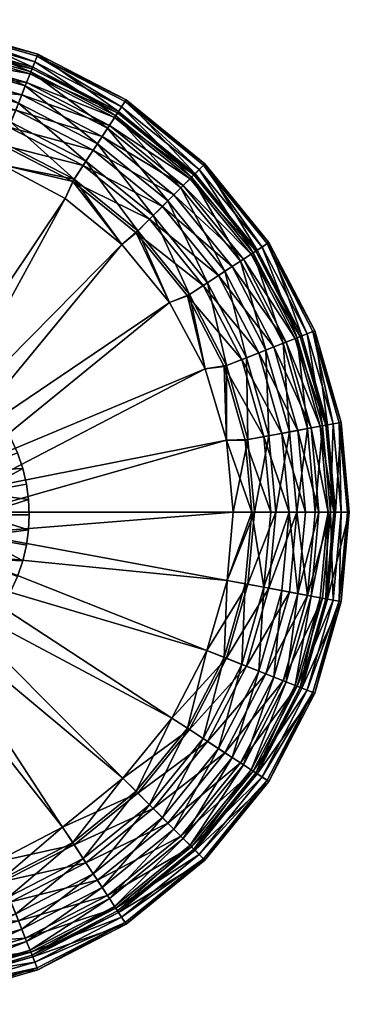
# Model space of a CAD drawing. Header units: centimetres. Extents: x -36.9 to 4.5, y -2.2 to 2.
# Tile 248 of 256: x -15.1 to -13.7, y -2.2 to 2. Entities that reach past the tile are written whole.
import ezdxf

# ---------------------------------------------------------------- set-up
doc = ezdxf.new("R2010")
doc.units = ezdxf.units.CM
doc.layers.add('87', color=7, linetype='Continuous', true_color=0xe158c7)
doc.layers.add('93', color=7, linetype='Continuous', true_color=0xe158c7)

msp = doc.modelspace()

# ---------------------------------------------------------------- meshes
at = {"layer": '87', "color": 254, "true_color": 0xcad1ee}
mesh = msp.add_polyface(dxfattribs=at)
corners = [(-15.0594, -0.0678, 2.6409), (-15.0564, -0.1329, 2.6909), (-15.0564, -0.1329, 2.6409), (-15.0594, -0.0678, 2.6909), (-15.0685, -0.001, 2.6409), (-15.0685, -0.001, 2.6909), (-15.0844, 0.0666, 2.6409), (-15.0844, 0.0666, 2.6909), (-15.1073, 0.1339, 2.6409), (-15.1073, 0.1339, 2.6909), (-15.1374, 0.2001, 2.6409), (-15.1374, 0.2001, 2.6909), (-15.1746, 0.2638, 2.6409), (-15.1746, 0.2638, 2.6909), (-15.2186, 0.324, 2.6409), (-15.2186, 0.324, 2.6909), (-15.2688, 0.3797, 2.6409), (-15.2688, 0.3797, 2.6909), (-15.3245, 0.4299, 2.6909), (-15.3245, 0.4299, 2.6409), (-15.2664, -0.1329, 2.6409), (-15.0594, -0.0678, 2.6409), (-15.0564, -0.1329, 2.6409), (-15.275, -0.0392, 2.6409), (-15.0685, -0.001, 2.6409), (-15.0844, 0.0666, 2.6409), (-15.3026, 0.0566, 2.6409), (-15.1073, 0.1339, 2.6409), (-15.1374, 0.2001, 2.6409), (-15.3504, 0.1489, 2.6409), (-15.1746, 0.2638, 2.6409), (-15.2186, 0.324, 2.6409), (-15.4173, 0.2312, 2.6409), (-15.2688, 0.3797, 2.6409), (-15.4173, 0.2312, 2.6909), (-15.2186, 0.324, 2.6909), (-15.2688, 0.3797, 2.6909), (-15.3504, 0.1489, 2.6909), (-15.1746, 0.2638, 2.6909), (-15.1374, 0.2001, 2.6909), (-15.3026, 0.0566, 2.6909), (-15.1073, 0.1339, 2.6909), (-15.0844, 0.0666, 2.6909), (-15.275, -0.0392, 2.6909), (-15.0685, -0.001, 2.6909), (-15.0594, -0.0678, 2.6909), (-15.2664, -0.1329, 2.6909), (-15.0564, -0.1329, 2.6909), (-15.275, -0.0392, 2.6909), (-15.2664, -0.1329, 2.6409), (-15.2664, -0.1329, 2.6909), (-15.275, -0.0392, 2.6409), (-15.3026, 0.0566, 2.6909), (-15.3026, 0.0566, 2.6409), (-15.3504, 0.1489, 2.6909), (-15.3504, 0.1489, 2.6409)]
mesh.append_faces([[corners[k] for k in face] for face in [(0, 1, 2), (0, 3, 1), (4, 3, 0), (4, 5, 3), (6, 5, 4), (6, 7, 5), (8, 7, 6), (8, 9, 7), (10, 9, 8), (10, 11, 9), (12, 11, 10), (12, 13, 11), (14, 13, 12), (14, 15, 13), (16, 15, 14), (16, 17, 15), (16, 18, 17), (19, 18, 16), (20, 21, 22), (23, 21, 20), (23, 24, 21), (23, 25, 24), (26, 25, 23), (26, 27, 25), (26, 28, 27), (29, 28, 26), (29, 30, 28), (29, 31, 30), (32, 31, 29), (32, 33, 31), (34, 35, 36), (37, 35, 34), (37, 38, 35), (37, 39, 38), (40, 39, 37), (40, 41, 39), (40, 42, 41), (43, 42, 40), (43, 44, 42), (43, 45, 44), (46, 45, 43), (46, 47, 45), (48, 49, 50), (48, 51, 49), (52, 51, 48), (52, 53, 51), (54, 53, 52), (54, 55, 53)]], dxfattribs={"color": 254})
mesh = msp.add_polyface(dxfattribs=at)
corners = [(-15.2688, -0.6456, 2.6409), (-15.3245, -0.6958, 2.6909), (-15.3245, -0.6958, 2.6409), (-15.2688, -0.6456, 2.6909), (-15.2186, -0.5899, 2.6909), (-15.2186, -0.5899, 2.6409), (-15.1746, -0.5296, 2.6409), (-15.1746, -0.5296, 2.6909), (-15.1374, -0.4659, 2.6409), (-15.1374, -0.4659, 2.6909), (-15.1073, -0.3998, 2.6409), (-15.1073, -0.3998, 2.6909), (-15.0844, -0.3324, 2.6409), (-15.0844, -0.3324, 2.6909), (-15.0685, -0.2648, 2.6409), (-15.0685, -0.2648, 2.6909), (-15.0594, -0.1981, 2.6409), (-15.0594, -0.1981, 2.6909), (-15.0564, -0.1329, 2.6409), (-15.0564, -0.1329, 2.6909), (-15.4173, -0.4971, 2.6409), (-15.2186, -0.5899, 2.6409), (-15.2688, -0.6456, 2.6409), (-15.3504, -0.4147, 2.6409), (-15.1746, -0.5296, 2.6409), (-15.1374, -0.4659, 2.6409), (-15.3026, -0.3225, 2.6409), (-15.1073, -0.3998, 2.6409), (-15.0844, -0.3324, 2.6409), (-15.275, -0.2266, 2.6409), (-15.0685, -0.2648, 2.6409), (-15.0594, -0.1981, 2.6409), (-15.2664, -0.1329, 2.6409), (-15.0564, -0.1329, 2.6409), (-15.2186, -0.5899, 2.6909), (-15.4173, -0.4971, 2.6909), (-15.2688, -0.6456, 2.6909), (-15.2664, -0.1329, 2.6909), (-15.0594, -0.1981, 2.6909), (-15.0564, -0.1329, 2.6909), (-15.275, -0.2266, 2.6909), (-15.0685, -0.2648, 2.6909), (-15.0844, -0.3324, 2.6909), (-15.3026, -0.3225, 2.6909), (-15.1073, -0.3998, 2.6909), (-15.1374, -0.4659, 2.6909), (-15.3504, -0.4147, 2.6909), (-15.1746, -0.5296, 2.6909), (-15.3026, -0.3225, 2.6909), (-15.3504, -0.4147, 2.6409), (-15.3504, -0.4147, 2.6909), (-15.3026, -0.3225, 2.6409), (-15.275, -0.2266, 2.6909), (-15.275, -0.2266, 2.6409), (-15.2664, -0.1329, 2.6409), (-15.2664, -0.1329, 2.6909)]
mesh.append_faces([[corners[k] for k in face] for face in [(0, 1, 2), (0, 3, 1), (0, 4, 3), (5, 4, 0), (6, 4, 5), (6, 7, 4), (8, 7, 6), (8, 9, 7), (10, 9, 8), (10, 11, 9), (12, 11, 10), (12, 13, 11), (14, 13, 12), (14, 15, 13), (16, 15, 14), (16, 17, 15), (18, 17, 16), (18, 19, 17), (20, 21, 22), (23, 21, 20), (23, 24, 21), (23, 25, 24), (26, 25, 23), (26, 27, 25), (26, 28, 27), (29, 28, 26), (29, 30, 28), (29, 31, 30), (32, 31, 29), (32, 33, 31), (34, 35, 36), (37, 38, 39), (40, 38, 37), (40, 41, 38), (40, 42, 41), (43, 42, 40), (43, 44, 42), (43, 45, 44), (46, 45, 43), (46, 47, 45), (46, 34, 47), (35, 34, 46), (48, 49, 50), (48, 51, 49), (52, 51, 48), (52, 53, 51), (52, 54, 53), (55, 54, 52)]], dxfattribs={"color": 254})
at = {"layer": '93', "color": 254, "true_color": 0xe5e5e5}
mesh = msp.add_polyface(dxfattribs=at)
corners = [(-15.0412, 1.7987, -3.8591), (-15.4146, 1.9682, -3.8591), (-15.0191, 1.8545, -3.8591), (-15.4256, 1.9092, -3.8591), (-15.8013, 2.0037, -3.8591), (-15.8013, 1.9437, -3.8591), (-15.8013, 2.0037, 2.1409), (-15.4146, 1.9682, -3.8591), (-15.8013, 2.0037, -3.8591), (-15.4146, 1.9682, 2.1409), (-15.0191, 1.8545, 2.1409), (-15.0191, 1.8545, -3.8591), (-15.4256, 1.9092, -3.8591), (-15.8013, 1.9437, 2.1409), (-15.8013, 1.9437, -3.8591), (-15.4256, 1.9092, 2.1409), (-15.0412, 1.7987, -3.8591), (-15.0412, 1.7987, 2.1409), (-15.8013, 1.9437, 2.1409), (-15.4269, 1.902, 2.2209), (-15.8013, 1.9364, 2.2209), (-15.4256, 1.9092, 2.1409), (-15.0412, 1.7987, 2.1409), (-15.0439, 1.7919, 2.2209), (-15.8013, 1.8148, 2.452), (-15.4386, 1.8387, 2.3816), (-15.449, 1.7825, 2.452), (-15.8013, 1.872, 2.3816), (-15.4312, 1.8789, 2.3028), (-15.8013, 1.9128, 2.3028), (-15.0676, 1.732, 2.3816), (-15.0526, 1.77, 2.3028), (-15.0191, 1.8545, 2.1409), (-15.4162, 1.96, 2.2319), (-15.0222, 1.8468, 2.2319), (-15.4146, 1.9682, 2.1409), (-15.8013, 1.9954, 2.2319), (-15.8013, 2.0037, 2.1409), (-15.421, 1.9337, 2.3249), (-15.8013, 1.9686, 2.3249), (-15.032, 1.8219, 2.3249), (-15.4295, 1.8881, 2.4145), (-15.8013, 1.9222, 2.4145), (-15.4413, 1.8242, 2.4944), (-15.8013, 1.8573, 2.4944), (-15.0491, 1.7787, 2.4145), (-15.073, 1.7184, 2.4944), (-15.4558, 1.7456, 2.5594), (-15.8013, 1.7773, 2.5594)]
mesh.append_faces([[corners[k] for k in face] for face in [(0, 1, 2), (3, 1, 0), (3, 4, 1), (5, 4, 3), (6, 7, 8), (9, 7, 6), (10, 7, 9), (10, 11, 7), (12, 13, 14), (12, 15, 13), (16, 15, 12), (16, 17, 15), (18, 19, 20), (21, 19, 18), (22, 19, 21), (22, 23, 19), (24, 25, 26), (25, 24, 27), (27, 28, 25), (28, 27, 29), (29, 19, 28), (19, 29, 20), (30, 26, 25), (31, 25, 28), (28, 23, 31), (23, 28, 19), (32, 33, 34), (35, 33, 32), (35, 36, 33), (37, 36, 35), (36, 38, 33), (38, 36, 39), (33, 40, 34), (40, 33, 38), (39, 41, 38), (41, 39, 42), (42, 43, 41), (43, 42, 44), (38, 45, 40), (45, 38, 41), (41, 46, 45), (46, 41, 43), (44, 47, 43), (47, 44, 48)]], dxfattribs={"color": 254})
mesh = msp.add_polyface(dxfattribs=at)
corners = [(-15.1735, 1.3776, 2.5809), (-14.8683, 1.3058, 2.5735), (-14.9018, 1.2321, 2.5809), (-15.1737, 1.4641, 2.5735), (-15.478, 1.4712, 2.5809), (-15.491, 1.5553, 2.5735), (-15.8013, 1.5037, 2.5809), (-15.8013, 1.5838, 2.5735), (-15.4761, 1.6358, 2.55), (-15.8013, 1.6657, 2.55), (-15.4618, 1.7133, 2.5092), (-15.8013, 1.7445, 2.5092), (-15.449, 1.7825, 2.452), (-15.8013, 1.8148, 2.452), (-15.1435, 1.5402, 2.55), (-15.1145, 1.6135, 2.5092), (-15.0886, 1.6789, 2.452), (-15.0676, 1.732, 2.3816), (-15.4386, 1.8387, 2.3816), (-15.0526, 1.77, 2.3028), (-14.8235, 1.3744, 2.55), (-14.7803, 1.4404, 2.5092), (-14.7418, 1.4992, 2.452), (-14.8623, 1.315, 2.6325), (-15.1735, 1.3776, 2.6409), (-14.9018, 1.2321, 2.6409), (-15.1697, 1.4742, 2.6325), (-15.478, 1.4712, 2.6409), (-15.4891, 1.5661, 2.6325), (-15.8013, 1.5037, 2.6409), (-15.8013, 1.5947, 2.6325), (-15.8013, 1.7773, 2.5594), (-15.4721, 1.6576, 2.6058), (-15.4558, 1.7456, 2.5594), (-15.8013, 1.6878, 2.6058), (-15.4413, 1.8242, 2.4944), (-15.1024, 1.644, 2.5594), (-15.073, 1.7184, 2.4944), (-15.1354, 1.5607, 2.6058), (-14.7624, 1.4678, 2.5594), (-14.8114, 1.3929, 2.6058), (-15.8013, 0.3787, 2.6409), (-15.478, 1.4712, 2.6409), (-15.8013, 1.5037, 2.6409), (-15.7103, 0.3704, 2.5809), (-15.8013, 1.5037, 2.5809), (-15.478, 1.4712, 2.5809)]
mesh.append_faces([[corners[k] for k in face] for face in [(0, 1, 2), (0, 3, 1), (4, 3, 0), (4, 5, 3), (6, 5, 4), (6, 7, 5), (7, 8, 5), (8, 7, 9), (9, 10, 8), (10, 9, 11), (11, 12, 10), (12, 11, 13), (5, 14, 3), (14, 5, 8), (8, 15, 14), (15, 8, 10), (10, 16, 15), (16, 10, 12), (12, 17, 16), (18, 19, 17), (20, 3, 14), (21, 14, 15), (22, 15, 16), (23, 24, 25), (26, 24, 23), (26, 27, 24), (28, 27, 26), (28, 29, 27), (30, 29, 28), (31, 32, 33), (32, 31, 34), (35, 36, 37), (36, 35, 33), (33, 38, 36), (38, 33, 32), (34, 28, 32), (28, 34, 30), (32, 26, 38), (26, 32, 28), (39, 37, 36), (40, 36, 38), (23, 38, 26), (41, 42, 43), (44, 45, 46)]], dxfattribs={"color": 254})
mesh = msp.add_polyface(dxfattribs=at)
corners = [(-14.6713, 1.6071, -3.8591), (-15.0191, 1.8545, -3.8591), (-14.6385, 1.6573, -3.8591), (-15.0412, 1.7987, -3.8591), (-14.6385, 1.6573, 2.1409), (-15.0191, 1.8545, -3.8591), (-15.0191, 1.8545, 2.1409), (-14.6385, 1.6573, -3.8591), (-15.0412, 1.7987, -3.8591), (-14.6713, 1.6071, 2.1409), (-15.0412, 1.7987, 2.1409), (-14.6713, 1.6071, -3.8591), (-14.6575, 1.033, 2.5809), (-14.8683, 1.3058, 2.5735), (-14.5956, 1.0844, 2.5735), (-14.9018, 1.2321, 2.5809), (-14.6713, 1.6071, 2.1409), (-15.0439, 1.7919, 2.2209), (-15.0412, 1.7987, 2.1409), (-14.6753, 1.601, 2.2209), (-15.1737, 1.4641, 2.5735), (-14.8235, 1.3744, 2.55), (-15.1435, 1.5402, 2.55), (-14.7803, 1.4404, 2.5092), (-15.1145, 1.6135, 2.5092), (-14.7418, 1.4992, 2.452), (-14.5377, 1.1423, 2.55), (-14.482, 1.198, 2.5092), (-14.4323, 1.2478, 2.452), (-15.0886, 1.6789, 2.452), (-14.7106, 1.5471, 2.3816), (-15.0676, 1.732, 2.3816), (-14.6882, 1.5813, 2.3028), (-15.0526, 1.77, 2.3028), (-14.3918, 1.2882, 2.3816), (-14.363, 1.317, 2.3028), (-14.8623, 1.315, 2.6325), (-14.6575, 1.033, 2.6409), (-14.5879, 1.0921, 2.6325), (-14.9018, 1.2321, 2.6409), (-14.6385, 1.6573, 2.1409), (-15.0222, 1.8468, 2.2319), (-14.6431, 1.6503, 2.2319), (-15.0191, 1.8545, 2.1409), (-14.6577, 1.628, 2.3249), (-15.032, 1.8219, 2.3249), (-14.6831, 1.5891, 2.4145), (-15.0491, 1.7787, 2.4145), (-14.7186, 1.5348, 2.4944), (-15.073, 1.7184, 2.4944), (-14.4023, 1.2778, 2.4944), (-14.7624, 1.4678, 2.5594), (-15.1024, 1.644, 2.5594), (-14.8114, 1.3929, 2.6058), (-14.4588, 1.2212, 2.5594), (-14.5221, 1.1579, 2.6058), (-15.1354, 1.5607, 2.6058)]
mesh.append_faces([[corners[k] for k in face] for face in [(0, 1, 2), (3, 1, 0), (4, 5, 6), (4, 7, 5), (8, 9, 10), (11, 9, 8), (12, 13, 14), (15, 13, 12), (16, 17, 18), (16, 19, 17), (20, 21, 13), (22, 23, 21), (24, 25, 23), (13, 26, 14), (26, 13, 21), (21, 27, 26), (27, 21, 23), (28, 23, 25), (29, 30, 25), (30, 29, 31), (31, 32, 30), (32, 31, 33), (33, 19, 32), (19, 33, 17), (34, 25, 30), (35, 30, 32), (36, 37, 38), (36, 39, 37), (40, 41, 42), (43, 41, 40), (41, 44, 42), (44, 41, 45), (45, 46, 44), (46, 45, 47), (47, 48, 46), (48, 47, 49), (50, 46, 48), (49, 51, 48), (52, 53, 51), (54, 48, 51), (55, 51, 53), (56, 36, 53), (53, 38, 55), (38, 53, 36)]], dxfattribs={"color": 254})
mesh = msp.add_polyface(dxfattribs=at)
corners = [(-14.0729, 1.0087, -3.8591), (-14.2987, 1.3813, -3.8591), (-14.0227, 1.0415, -3.8591), (-14.3411, 1.3389, -3.8591), (-14.6385, 1.6573, -3.8591), (-14.6713, 1.6071, -3.8591), (-14.6385, 1.6573, 2.1409), (-14.2987, 1.3813, -3.8591), (-14.6385, 1.6573, -3.8591), (-14.2987, 1.3813, 2.1409), (-14.0227, 1.0415, 2.1409), (-14.0227, 1.0415, -3.8591), (-14.3411, 1.3389, -3.8591), (-14.6713, 1.6071, 2.1409), (-14.6713, 1.6071, -3.8591), (-14.3411, 1.3389, 2.1409), (-14.0729, 1.0087, -3.8591), (-14.0729, 1.0087, 2.1409), (-14.6713, 1.6071, 2.1409), (-14.3463, 1.3337, 2.2209), (-14.6753, 1.601, 2.2209), (-14.3411, 1.3389, 2.1409), (-14.0791, 1.0047, 2.2209), (-14.0729, 1.0087, 2.1409), (-14.7803, 1.4404, 2.5092), (-14.4323, 1.2478, 2.452), (-14.482, 1.198, 2.5092), (-14.7418, 1.4992, 2.452), (-14.3918, 1.2882, 2.3816), (-14.7106, 1.5471, 2.3816), (-14.363, 1.317, 2.3028), (-14.6882, 1.5813, 2.3028), (-14.1808, 0.9382, 2.452), (-14.1329, 0.9695, 2.3816), (-14.0988, 0.9918, 2.3028), (-14.0227, 1.0415, 2.1409), (-14.3046, 1.3754, 2.2319), (-14.0297, 1.037, 2.2319), (-14.2987, 1.3813, 2.1409), (-14.6431, 1.6503, 2.2319), (-14.6385, 1.6573, 2.1409), (-14.3235, 1.3565, 2.3249), (-14.6577, 1.628, 2.3249), (-14.3563, 1.3237, 2.4145), (-14.6831, 1.5891, 2.4145), (-14.4023, 1.2778, 2.4944), (-14.7186, 1.5348, 2.4944), (-14.4588, 1.2212, 2.5594), (-14.7624, 1.4678, 2.5594), (-14.5221, 1.1579, 2.6058), (-14.0521, 1.0223, 2.3249), (-14.0909, 0.9969, 2.4145), (-14.1453, 0.9614, 2.4944), (-14.2122, 0.9177, 2.5594)]
mesh.append_faces([[corners[k] for k in face] for face in [(0, 1, 2), (3, 1, 0), (3, 4, 1), (5, 4, 3), (6, 7, 8), (9, 7, 6), (10, 7, 9), (10, 11, 7), (12, 13, 14), (12, 15, 13), (16, 15, 12), (16, 17, 15), (18, 19, 20), (21, 19, 18), (21, 22, 19), (23, 22, 21), (24, 25, 26), (27, 28, 25), (29, 30, 28), (31, 19, 30), (19, 31, 20), (32, 26, 25), (33, 25, 28), (34, 28, 30), (30, 22, 34), (22, 30, 19), (35, 36, 37), (38, 36, 35), (38, 39, 36), (40, 39, 38), (39, 41, 36), (41, 39, 42), (42, 43, 41), (43, 42, 44), (44, 45, 43), (46, 47, 45), (48, 49, 47), (36, 50, 37), (50, 36, 41), (41, 51, 50), (51, 41, 43), (43, 52, 51), (52, 43, 45), (53, 45, 47)]], dxfattribs={"color": 254})
mesh = msp.add_polyface(dxfattribs=at)
corners = [(-15.5277, 0.2972, 2.6409), (-15.1735, 1.3776, 2.6409), (-15.6173, 0.3436, 2.6409), (-15.7103, 0.3704, 2.6409), (-15.478, 1.4712, 2.6409), (-15.8013, 0.3787, 2.6409), (-14.2061, 0.1884, 2.6409), (-15.3097, -0.0303, 2.6409), (-15.3013, -0.1213, 2.6409), (-14.2982, 0.4963, 2.6409), (-15.3364, 0.0628, 2.6409), (-14.4515, 0.7836, 2.6409), (-15.3828, 0.1523, 2.6409), (-14.6575, 1.033, 2.6409), (-15.4478, 0.2323, 2.6409), (-14.9018, 1.2321, 2.6409), (-15.3097, -0.0303, 2.5809), (-14.2061, 0.1884, 2.5809), (-15.3013, -0.1213, 2.5809), (-14.2982, 0.4963, 2.5809), (-15.3364, 0.0628, 2.5809), (-14.4515, 0.7836, 2.5809), (-15.3828, 0.1523, 2.5809), (-14.6575, 1.033, 2.5809), (-15.4478, 0.2323, 2.5809), (-14.9018, 1.2321, 2.5809), (-15.5277, 0.2972, 2.5809), (-15.1735, 1.3776, 2.5809), (-15.6173, 0.3436, 2.5809), (-15.478, 1.4712, 2.5809), (-15.7103, 0.3704, 2.5809), (-15.8013, 0.3787, 2.5809), (-15.8013, 1.5037, 2.5809), (-15.3097, -0.0303, 2.6409), (-15.3013, -0.1213, 2.5809), (-15.3013, -0.1213, 2.6409), (-15.7103, 0.3704, 2.5809), (-15.8013, 0.3787, 2.6409), (-15.8013, 0.3787, 2.5809), (-15.7103, 0.3704, 2.6409), (-15.6173, 0.3436, 2.5809), (-15.6173, 0.3436, 2.6409), (-15.5277, 0.2972, 2.5809), (-15.5277, 0.2972, 2.6409), (-15.4478, 0.2323, 2.5809), (-15.4478, 0.2323, 2.6409), (-15.3828, 0.1523, 2.5809), (-15.3828, 0.1523, 2.6409), (-15.3364, 0.0628, 2.5809), (-15.3364, 0.0628, 2.6409), (-15.3097, -0.0303, 2.5809)]
mesh.append_faces([[corners[k] for k in face] for face in [(0, 1, 2), (3, 4, 5), (3, 1, 4), (2, 1, 3), (6, 7, 8), (9, 7, 6), (9, 10, 7), (11, 10, 9), (11, 12, 10), (13, 12, 11), (13, 14, 12), (15, 14, 13), (15, 0, 14), (1, 0, 15), (16, 17, 18), (16, 19, 17), (20, 19, 16), (20, 21, 19), (22, 21, 20), (22, 23, 21), (24, 23, 22), (24, 25, 23), (26, 25, 24), (26, 27, 25), (28, 27, 26), (28, 29, 27), (30, 29, 28), (31, 32, 30), (33, 34, 35), (36, 37, 38), (36, 39, 37), (40, 39, 36), (40, 41, 39), (42, 41, 40), (42, 43, 41), (44, 43, 42), (44, 45, 43), (46, 45, 44), (46, 47, 45), (48, 47, 46), (48, 49, 47), (50, 49, 48), (50, 33, 49), (34, 33, 50)]], dxfattribs={"color": 254})
mesh = msp.add_polyface(dxfattribs=at)
corners = [(-14.2061, 0.1884, 2.5809), (-14.0962, -0.1213, 2.5735), (-14.1763, -0.1213, 2.5809), (-14.1247, 0.189, 2.5735), (-14.216, 0.5063, 2.5735), (-14.2982, 0.4963, 2.5809), (-14.3742, 0.8117, 2.5735), (-14.4515, 0.7836, 2.5809), (-14.5956, 1.0844, 2.5735), (-14.6575, 1.033, 2.5809), (-14.3056, 0.8566, 2.55), (-14.5377, 1.1423, 2.55), (-14.2397, 0.8997, 2.5092), (-14.482, 1.198, 2.5092), (-14.1808, 0.9382, 2.452), (-14.1398, 0.5365, 2.55), (-14.0665, 0.5655, 2.5092), (-14.0011, 0.5914, 2.452), (-14.4323, 1.2478, 2.452), (-14.1329, 0.9695, 2.3816), (-14.3918, 1.2882, 2.3816), (-14.0988, 0.9918, 2.3028), (-14.0442, 0.2039, 2.55), (-14.114, 0.191, 2.6325), (-14.1763, -0.1213, 2.6409), (-14.0853, -0.1213, 2.6325), (-14.2061, 0.1884, 2.6409), (-14.2058, 0.5104, 2.6325), (-14.2982, 0.4963, 2.6409), (-14.365, 0.8177, 2.6325), (-14.4515, 0.7836, 2.6409), (-14.5879, 1.0921, 2.6325), (-14.6575, 1.033, 2.6409), (-14.4023, 1.2778, 2.4944), (-14.2122, 0.9177, 2.5594), (-14.1453, 0.9614, 2.4944), (-14.4588, 1.2212, 2.5594), (-14.2871, 0.8686, 2.6058), (-14.5221, 1.1579, 2.6058), (-14.036, 0.5776, 2.5594), (-14.1193, 0.5446, 2.6058), (-14.2061, 0.1884, 2.6409), (-15.3013, -0.1213, 2.6409), (-14.1763, -0.1213, 2.6409), (-15.3013, -0.1213, 2.5809), (-14.2061, 0.1884, 2.5809), (-14.1763, -0.1213, 2.5809)]
mesh.append_faces([[corners[k] for k in face] for face in [(0, 1, 2), (0, 3, 1), (0, 4, 3), (5, 4, 0), (5, 6, 4), (7, 6, 5), (7, 8, 6), (9, 8, 7), (8, 10, 6), (10, 8, 11), (11, 12, 10), (12, 11, 13), (13, 14, 12), (6, 15, 4), (15, 6, 10), (10, 16, 15), (16, 10, 12), (12, 17, 16), (17, 12, 14), (18, 19, 14), (20, 21, 19), (4, 22, 3), (22, 4, 15), (23, 24, 25), (23, 26, 24), (27, 26, 23), (27, 28, 26), (29, 28, 27), (29, 30, 28), (31, 30, 29), (31, 32, 30), (33, 34, 35), (36, 37, 34), (37, 36, 38), (39, 35, 34), (34, 40, 39), (40, 34, 37), (38, 29, 37), (29, 38, 31), (37, 27, 40), (27, 37, 29), (23, 40, 27), (41, 42, 43), (44, 45, 46)]], dxfattribs={"color": 254})
mesh = msp.add_polyface(dxfattribs=at)
corners = [(-13.7708, 0.2545, -3.8591), (-13.8255, 0.6609, -3.8591), (-13.7118, 0.2654, -3.8591), (-13.8813, 0.6388, -3.8591), (-14.0227, 1.0415, -3.8591), (-14.0729, 1.0087, -3.8591), (-14.0227, 1.0415, -3.8591), (-13.8255, 0.6609, 2.1409), (-13.8255, 0.6609, -3.8591), (-13.7118, 0.2654, 2.1409), (-13.7118, 0.2654, -3.8591), (-14.0227, 1.0415, 2.1409), (-13.8813, 0.6388, -3.8591), (-14.0729, 1.0087, 2.1409), (-14.0729, 1.0087, -3.8591), (-13.8813, 0.6388, 2.1409), (-13.7708, 0.2545, -3.8591), (-13.7708, 0.2545, 2.1409), (-13.8813, 0.6388, 2.1409), (-14.0791, 1.0047, 2.2209), (-14.0729, 1.0087, 2.1409), (-13.8881, 0.6361, 2.2209), (-13.7708, 0.2545, 2.1409), (-14.1808, 0.9382, 2.452), (-13.948, 0.6124, 2.3816), (-14.0011, 0.5914, 2.452), (-14.1329, 0.9695, 2.3816), (-13.91, 0.6275, 2.3028), (-14.0988, 0.9918, 2.3028), (-13.9667, 0.2182, 2.5092), (-14.1398, 0.5365, 2.55), (-14.0665, 0.5655, 2.5092), (-13.8975, 0.231, 2.452), (-13.8413, 0.2414, 2.3816), (-13.8012, 0.2489, 2.3028), (-13.778, 0.2531, 2.2209), (-13.7118, 0.2654, 2.1409), (-13.8333, 0.6578, 2.2319), (-13.72, 0.2639, 2.2319), (-13.8255, 0.6609, 2.1409), (-14.0297, 1.037, 2.2319), (-14.0227, 1.0415, 2.1409), (-13.8581, 0.648, 2.3249), (-14.0521, 1.0223, 2.3249), (-13.9013, 0.6309, 2.4145), (-14.0909, 0.9969, 2.4145), (-13.9617, 0.607, 2.4944), (-14.1453, 0.9614, 2.4944), (-13.7463, 0.259, 2.3249), (-13.7919, 0.2506, 2.4145), (-13.8558, 0.2387, 2.4944), (-14.036, 0.5776, 2.5594), (-13.9344, 0.2242, 2.5594), (-14.0225, 0.2079, 2.6058), (-14.1193, 0.5446, 2.6058)]
mesh.append_faces([[corners[k] for k in face] for face in [(0, 1, 2), (3, 1, 0), (3, 4, 1), (5, 4, 3), (6, 7, 8), (8, 9, 10), (8, 7, 9), (7, 6, 11), (12, 13, 14), (12, 15, 13), (16, 15, 12), (16, 17, 15), (18, 19, 20), (18, 21, 19), (22, 21, 18), (23, 24, 25), (24, 23, 26), (26, 27, 24), (27, 26, 28), (28, 21, 27), (21, 28, 19), (29, 30, 31), (32, 31, 25), (33, 25, 24), (34, 24, 27), (35, 27, 21), (36, 37, 38), (39, 37, 36), (39, 40, 37), (41, 40, 39), (40, 42, 37), (42, 40, 43), (43, 44, 42), (44, 43, 45), (45, 46, 44), (46, 45, 47), (37, 48, 38), (48, 37, 42), (42, 49, 48), (49, 42, 44), (50, 44, 46), (47, 51, 46), (52, 46, 51), (53, 51, 54)]], dxfattribs={"color": 254})
mesh = msp.add_polyface(dxfattribs=at)
corners = [(-13.7363, -0.1213, -3.8591), (-13.7118, 0.2654, -3.8591), (-13.6763, -0.1213, -3.8591), (-13.7708, 0.2545, -3.8591), (-13.7118, 0.2654, -3.8591), (-13.6763, -0.1213, 2.1409), (-13.6763, -0.1213, -3.8591), (-13.7118, 0.2654, 2.1409), (-13.7708, 0.2545, 2.1409), (-13.7363, -0.1213, -3.8591), (-13.7363, -0.1213, 2.1409), (-13.7708, 0.2545, -3.8591), (-14.1247, 0.189, 2.5735), (-14.0143, -0.1213, 2.55), (-14.0962, -0.1213, 2.5735), (-13.7436, -0.1213, 2.2209), (-13.7708, 0.2545, 2.1409), (-13.7363, -0.1213, 2.1409), (-13.778, 0.2531, 2.2209), (-13.8881, 0.6361, 2.2209), (-13.8012, 0.2489, 2.3028), (-13.7672, -0.1213, 2.3028), (-13.8413, 0.2414, 2.3816), (-13.808, -0.1213, 2.3816), (-13.8975, 0.231, 2.452), (-13.8652, -0.1213, 2.452), (-13.9667, 0.2182, 2.5092), (-13.9355, -0.1213, 2.5092), (-14.0442, 0.2039, 2.55), (-14.1398, 0.5365, 2.55), (-14.0665, 0.5655, 2.5092), (-14.0011, 0.5914, 2.452), (-13.948, 0.6124, 2.3816), (-13.91, 0.6275, 2.3028), (-13.7118, 0.2654, 2.1409), (-13.6847, -0.1213, 2.2319), (-13.6763, -0.1213, 2.1409), (-14.0853, -0.1213, 2.6325), (-14.0225, 0.2079, 2.6058), (-14.114, 0.191, 2.6325), (-13.9923, -0.1213, 2.6058), (-13.9344, 0.2242, 2.5594), (-13.9027, -0.1213, 2.5594), (-13.8558, 0.2387, 2.4944), (-13.8228, -0.1213, 2.4944), (-13.7919, 0.2506, 2.4145), (-13.7578, -0.1213, 2.4145), (-13.7463, 0.259, 2.3249), (-13.7114, -0.1213, 2.3249), (-13.72, 0.2639, 2.2319), (-13.9013, 0.6309, 2.4145), (-13.9617, 0.607, 2.4944), (-14.036, 0.5776, 2.5594), (-14.1193, 0.5446, 2.6058)]
mesh.append_faces([[corners[k] for k in face] for face in [(0, 1, 2), (3, 1, 0), (4, 5, 6), (4, 7, 5), (8, 9, 10), (9, 8, 11), (12, 13, 14), (15, 16, 17), (16, 18, 19), (15, 18, 16), (15, 20, 18), (21, 20, 15), (21, 22, 20), (23, 22, 21), (23, 24, 22), (25, 24, 23), (25, 26, 24), (27, 26, 25), (27, 28, 26), (13, 28, 27), (13, 12, 28), (29, 26, 28), (30, 24, 26), (31, 22, 24), (32, 20, 22), (33, 18, 20), (34, 35, 36), (37, 38, 39), (40, 38, 37), (40, 41, 38), (42, 41, 40), (42, 43, 41), (44, 43, 42), (44, 45, 43), (46, 45, 44), (46, 47, 45), (48, 47, 46), (48, 49, 47), (35, 49, 48), (34, 49, 35), (50, 43, 45), (51, 41, 43), (52, 38, 41), (53, 39, 38)]], dxfattribs={"color": 254})
mesh = msp.add_polyface(dxfattribs=at)
corners = [(-15.3013, -0.1213, 2.5809), (-15.3097, -0.2123, 2.6409), (-15.3013, -0.1213, 2.6409), (-15.3097, -0.2123, 2.5809), (-15.3364, -0.3053, 2.5809), (-15.3364, -0.3053, 2.6409), (-15.3828, -0.3949, 2.6409), (-15.3828, -0.3949, 2.5809), (-15.4478, -0.4748, 2.6409), (-15.4478, -0.4748, 2.5809), (-15.5277, -0.5398, 2.6409), (-15.5277, -0.5398, 2.5809), (-15.6173, -0.5862, 2.6409), (-15.6173, -0.5862, 2.5809), (-15.7103, -0.6129, 2.5809), (-15.7103, -0.6129, 2.6409), (-15.8013, -0.6213, 2.5809), (-15.8013, -0.6213, 2.6409), (-15.5056, -1.7192, 2.6409), (-15.7103, -0.6129, 2.6409), (-15.8013, -0.6213, 2.6409), (-15.2031, -1.6322, 2.6409), (-15.6173, -0.5862, 2.6409), (-14.9121, -1.4814, 2.6409), (-15.5277, -0.5398, 2.6409), (-14.6523, -1.2703, 2.6409), (-15.4478, -0.4748, 2.6409), (-14.4412, -1.0105, 2.6409), (-15.3828, -0.3949, 2.6409), (-14.2904, -0.7194, 2.6409), (-15.3364, -0.3053, 2.6409), (-14.2034, -0.417, 2.6409), (-15.3097, -0.2123, 2.6409), (-14.1763, -0.1213, 2.6409), (-15.3013, -0.1213, 2.6409), (-15.7103, -0.6129, 2.5809), (-15.5056, -1.7192, 2.5809), (-15.8013, -0.6213, 2.5809), (-15.2031, -1.6322, 2.5809), (-15.6173, -0.5862, 2.5809), (-14.9121, -1.4814, 2.5809), (-15.5277, -0.5398, 2.5809), (-14.6523, -1.2703, 2.5809), (-15.4478, -0.4748, 2.5809), (-14.4412, -1.0105, 2.5809), (-15.3828, -0.3949, 2.5809), (-14.2904, -0.7194, 2.5809), (-15.3364, -0.3053, 2.5809), (-14.2034, -0.417, 2.5809), (-15.3097, -0.2123, 2.5809), (-15.3013, -0.1213, 2.5809), (-14.1763, -0.1213, 2.5809)]
mesh.append_faces([[corners[k] for k in face] for face in [(0, 1, 2), (3, 1, 0), (4, 1, 3), (4, 5, 1), (4, 6, 5), (7, 6, 4), (7, 8, 6), (9, 8, 7), (9, 10, 8), (11, 10, 9), (11, 12, 10), (13, 12, 11), (14, 12, 13), (14, 15, 12), (16, 15, 14), (16, 17, 15), (18, 19, 20), (21, 19, 18), (21, 22, 19), (23, 22, 21), (23, 24, 22), (25, 24, 23), (25, 26, 24), (27, 26, 25), (27, 28, 26), (29, 28, 27), (29, 30, 28), (31, 30, 29), (31, 32, 30), (33, 34, 32), (35, 36, 37), (35, 38, 36), (39, 38, 35), (39, 40, 38), (41, 40, 39), (41, 42, 40), (43, 42, 41), (43, 44, 42), (45, 44, 43), (45, 46, 44), (47, 46, 45), (47, 48, 46), (49, 48, 47), (50, 51, 49)]], dxfattribs={"color": 254})
mesh = msp.add_polyface(dxfattribs=at)
corners = [(-14.2058, -0.7529, 2.6325), (-14.4412, -1.0105, 2.6409), (-14.365, -1.0603, 2.6325), (-14.2904, -0.7194, 2.6409), (-14.114, -0.4335, 2.6325), (-14.2034, -0.417, 2.6409), (-14.0853, -0.1213, 2.6325), (-14.1763, -0.1213, 2.6409), (-13.9923, -0.1213, 2.6058), (-14.0225, -0.4505, 2.6058), (-13.9027, -0.1213, 2.5594), (-13.9344, -0.4668, 2.5594), (-13.8558, -0.4813, 2.4944), (-14.036, -0.8201, 2.5594), (-13.9617, -0.8496, 2.4944), (-14.1193, -0.7872, 2.6058), (-14.2122, -1.1602, 2.5594), (-14.2871, -1.1112, 2.6058), (-14.216, -0.7489, 2.5735), (-14.2034, -0.417, 2.5809), (-14.1247, -0.4315, 2.5735), (-14.0962, -0.1213, 2.5735), (-14.1763, -0.1213, 2.5809), (-14.0442, -0.4464, 2.55), (-14.0143, -0.1213, 2.55), (-13.9355, -0.1213, 2.5092), (-13.9667, -0.4608, 2.5092), (-13.8975, -0.4736, 2.452), (-13.8652, -0.1213, 2.452), (-14.2904, -0.7194, 2.5809), (-14.3742, -1.0543, 2.5735), (-14.4412, -1.0105, 2.5809), (-14.1398, -0.7791, 2.55), (-14.0665, -0.8081, 2.5092), (-14.0011, -0.834, 2.452), (-13.948, -0.855, 2.3816), (-13.8413, -0.484, 2.3816), (-13.91, -0.87, 2.3028), (-14.3056, -1.0991, 2.55), (-14.2397, -1.1423, 2.5092), (-14.1808, -1.1807, 2.452), (-14.1763, -0.1213, 2.6409), (-15.3097, -0.2123, 2.6409), (-14.2034, -0.417, 2.6409), (-15.3097, -0.2123, 2.5809), (-14.1763, -0.1213, 2.5809), (-14.2034, -0.417, 2.5809)]
mesh.append_faces([[corners[k] for k in face] for face in [(0, 1, 2), (0, 3, 1), (4, 3, 0), (4, 5, 3), (5, 6, 7), (4, 6, 5), (4, 8, 6), (9, 8, 4), (9, 10, 8), (11, 10, 9), (12, 13, 14), (13, 12, 11), (11, 15, 13), (15, 11, 9), (9, 0, 15), (0, 9, 4), (16, 14, 13), (17, 13, 15), (2, 15, 0), (18, 19, 20), (21, 19, 22), (20, 19, 21), (21, 23, 20), (24, 23, 21), (25, 23, 24), (25, 26, 23), (25, 27, 26), (28, 27, 25), (29, 30, 31), (29, 18, 30), (19, 18, 29), (20, 32, 18), (32, 20, 23), (23, 33, 32), (33, 23, 26), (26, 34, 33), (34, 26, 27), (27, 35, 34), (36, 37, 35), (38, 18, 32), (39, 32, 33), (40, 33, 34), (41, 42, 43), (44, 45, 46)]], dxfattribs={"color": 254})
mesh = msp.add_polyface(dxfattribs=at)
corners = [(-13.8813, -0.8814, -3.8591), (-13.7118, -0.508, -3.8591), (-13.8255, -0.9035, -3.8591), (-13.7708, -0.497, -3.8591), (-13.6763, -0.1213, -3.8591), (-13.7363, -0.1213, -3.8591), (-13.8813, -0.8814, -3.8591), (-13.7708, -0.497, 2.1409), (-13.7708, -0.497, -3.8591), (-13.7363, -0.1213, 2.1409), (-13.7363, -0.1213, -3.8591), (-13.8813, -0.8814, 2.1409), (-13.7118, -0.508, 2.1409), (-13.6763, -0.1213, -3.8591), (-13.6763, -0.1213, 2.1409), (-13.7118, -0.508, -3.8591), (-13.8255, -0.9035, 2.1409), (-13.8255, -0.9035, -3.8591), (-13.8558, -0.4813, 2.4944), (-13.9027, -0.1213, 2.5594), (-13.9344, -0.4668, 2.5594), (-13.8255, -0.9035, 2.1409), (-13.72, -0.5064, 2.2319), (-13.8333, -0.9004, 2.2319), (-13.7118, -0.508, 2.1409), (-13.6763, -0.1213, 2.1409), (-13.6847, -0.1213, 2.2319), (-13.7114, -0.1213, 2.3249), (-13.7463, -0.5016, 2.3249), (-13.7578, -0.1213, 2.4145), (-13.7919, -0.4931, 2.4145), (-13.8228, -0.1213, 2.4944), (-13.8581, -0.8906, 2.3249), (-13.9013, -0.8735, 2.4145), (-13.9617, -0.8496, 2.4944), (-13.7708, -0.497, 2.1409), (-13.7436, -0.1213, 2.2209), (-13.7363, -0.1213, 2.1409), (-13.808, -0.1213, 2.3816), (-13.8975, -0.4736, 2.452), (-13.8652, -0.1213, 2.452), (-13.8413, -0.484, 2.3816), (-13.7672, -0.1213, 2.3028), (-13.8012, -0.4914, 2.3028), (-13.778, -0.4957, 2.2209), (-13.8881, -0.8787, 2.2209), (-13.8813, -0.8814, 2.1409), (-13.948, -0.855, 2.3816), (-13.91, -0.87, 2.3028)]
mesh.append_faces([[corners[k] for k in face] for face in [(0, 1, 2), (3, 1, 0), (3, 4, 1), (5, 4, 3), (6, 7, 8), (8, 9, 10), (8, 7, 9), (7, 6, 11), (12, 13, 14), (12, 15, 13), (16, 15, 12), (16, 17, 15), (18, 19, 20), (21, 22, 23), (24, 22, 21), (25, 22, 24), (26, 22, 25), (27, 22, 26), (27, 28, 22), (29, 28, 27), (29, 30, 28), (29, 18, 30), (31, 18, 29), (19, 18, 31), (22, 32, 23), (32, 22, 28), (28, 33, 32), (33, 28, 30), (30, 34, 33), (34, 30, 18), (35, 36, 37), (38, 39, 40), (38, 41, 39), (42, 41, 38), (42, 43, 41), (42, 44, 43), (36, 44, 42), (35, 44, 36), (35, 45, 44), (46, 45, 35), (47, 39, 41), (48, 41, 43), (43, 45, 48), (45, 43, 44)]], dxfattribs={"color": 254})
mesh = msp.add_polyface(dxfattribs=at)
corners = [(-15.4891, -1.8086, 2.6325), (-15.8013, -1.7463, 2.6409), (-15.8013, -1.8373, 2.6325), (-15.5056, -1.7192, 2.6409), (-15.1697, -1.7168, 2.6325), (-15.2031, -1.6322, 2.6409), (-14.8623, -1.5576, 2.6325), (-14.9121, -1.4814, 2.6409), (-14.5879, -1.3347, 2.6325), (-14.6523, -1.2703, 2.6409), (-14.4023, -1.5203, 2.4944), (-14.7624, -1.7104, 2.5594), (-14.7186, -1.7773, 2.4944), (-14.4588, -1.4638, 2.5594), (-14.8114, -1.6354, 2.6058), (-14.5221, -1.4005, 2.6058), (-15.1024, -1.8866, 2.5594), (-15.1354, -1.8033, 2.6058), (-15.5056, -1.7192, 2.5809), (-15.8013, -1.8263, 2.5735), (-15.8013, -1.7463, 2.5809), (-15.491, -1.7979, 2.5735), (-15.2031, -1.6322, 2.5809), (-15.1737, -1.7066, 2.5735), (-14.9121, -1.4814, 2.5809), (-14.8683, -1.5484, 2.5735), (-14.6523, -1.2703, 2.5809), (-14.5956, -1.3269, 2.5735), (-14.8235, -1.617, 2.55), (-14.5377, -1.3849, 2.55), (-14.7803, -1.6829, 2.5092), (-14.482, -1.4406, 2.5092), (-14.7418, -1.7418, 2.452), (-15.1435, -1.7828, 2.55), (-15.1145, -1.8561, 2.5092), (-15.0886, -1.9215, 2.452), (-14.4323, -1.4903, 2.452), (-14.7106, -1.7896, 2.3816), (-14.3918, -1.5307, 2.3816), (-14.6882, -1.8238, 2.3028), (-15.4761, -1.8784, 2.55), (-15.5056, -1.7192, 2.6409), (-15.8013, -0.6213, 2.6409), (-15.8013, -1.7463, 2.6409), (-15.8013, -0.6213, 2.5809), (-15.5056, -1.7192, 2.5809), (-15.8013, -1.7463, 2.5809)]
mesh.append_faces([[corners[k] for k in face] for face in [(0, 1, 2), (0, 3, 1), (4, 3, 0), (4, 5, 3), (6, 5, 4), (6, 7, 5), (8, 7, 6), (8, 9, 7), (10, 11, 12), (13, 14, 11), (14, 13, 15), (16, 12, 11), (11, 17, 16), (17, 11, 14), (15, 6, 14), (6, 15, 8), (14, 4, 17), (4, 14, 6), (0, 17, 4), (18, 19, 20), (18, 21, 19), (22, 21, 18), (22, 23, 21), (24, 23, 22), (24, 25, 23), (26, 25, 24), (26, 27, 25), (27, 28, 25), (28, 27, 29), (29, 30, 28), (30, 29, 31), (31, 32, 30), (25, 33, 23), (33, 25, 28), (28, 34, 33), (34, 28, 30), (30, 35, 34), (35, 30, 32), (36, 37, 32), (38, 39, 37), (23, 40, 21), (40, 23, 33), (41, 42, 43), (44, 45, 46)]], dxfattribs={"color": 254})
mesh = msp.add_polyface(dxfattribs=at)
corners = [(-14.0729, -1.2513, -3.8591), (-13.8255, -0.9035, -3.8591), (-14.0227, -1.2841, -3.8591), (-13.8813, -0.8814, -3.8591), (-14.0729, -1.2513, 2.1409), (-13.8813, -0.8814, -3.8591), (-14.0729, -1.2513, -3.8591), (-13.8813, -0.8814, 2.1409), (-14.0227, -1.2841, 2.1409), (-13.8255, -0.9035, -3.8591), (-13.8255, -0.9035, 2.1409), (-14.0227, -1.2841, -3.8591), (-14.365, -1.0603, 2.6325), (-14.6523, -1.2703, 2.6409), (-14.5879, -1.3347, 2.6325), (-14.4412, -1.0105, 2.6409), (-14.0227, -1.2841, 2.1409), (-13.8333, -0.9004, 2.2319), (-14.0297, -1.2795, 2.2319), (-13.8255, -0.9035, 2.1409), (-14.0521, -1.2649, 2.3249), (-13.8581, -0.8906, 2.3249), (-14.0909, -1.2395, 2.4145), (-13.9013, -0.8735, 2.4145), (-14.1453, -1.204, 2.4944), (-13.9617, -0.8496, 2.4944), (-14.4023, -1.5203, 2.4944), (-14.2122, -1.1602, 2.5594), (-14.036, -0.8201, 2.5594), (-14.2871, -1.1112, 2.6058), (-14.4588, -1.4638, 2.5594), (-14.5221, -1.4005, 2.6058), (-14.1193, -0.7872, 2.6058), (-13.8813, -0.8814, 2.1409), (-14.0791, -1.2472, 2.2209), (-13.8881, -0.8787, 2.2209), (-14.0729, -1.2513, 2.1409), (-14.4412, -1.0105, 2.5809), (-14.5956, -1.3269, 2.5735), (-14.6523, -1.2703, 2.5809), (-14.3742, -1.0543, 2.5735), (-14.216, -0.7489, 2.5735), (-14.3056, -1.0991, 2.55), (-14.1398, -0.7791, 2.55), (-14.2397, -1.1423, 2.5092), (-14.0665, -0.8081, 2.5092), (-14.1808, -1.1807, 2.452), (-14.5377, -1.3849, 2.55), (-14.482, -1.4406, 2.5092), (-14.4323, -1.4903, 2.452), (-14.0011, -0.834, 2.452), (-14.1329, -1.212, 2.3816), (-13.948, -0.855, 2.3816), (-14.0988, -1.2344, 2.3028), (-13.91, -0.87, 2.3028), (-14.3918, -1.5307, 2.3816), (-14.363, -1.5596, 2.3028)]
mesh.append_faces([[corners[k] for k in face] for face in [(0, 1, 2), (3, 1, 0), (4, 5, 6), (7, 5, 4), (8, 9, 10), (8, 11, 9), (12, 13, 14), (12, 15, 13), (16, 17, 18), (19, 17, 16), (17, 20, 18), (20, 17, 21), (21, 22, 20), (22, 21, 23), (23, 24, 22), (24, 23, 25), (26, 22, 24), (25, 27, 24), (28, 29, 27), (30, 24, 27), (31, 27, 29), (32, 12, 29), (29, 14, 31), (14, 29, 12), (33, 34, 35), (36, 34, 33), (37, 38, 39), (37, 40, 38), (41, 42, 40), (43, 44, 42), (45, 46, 44), (40, 47, 38), (47, 40, 42), (42, 48, 47), (48, 42, 44), (49, 44, 46), (50, 51, 46), (51, 50, 52), (52, 53, 51), (53, 52, 54), (54, 34, 53), (34, 54, 35), (55, 46, 51), (56, 51, 53)]], dxfattribs={"color": 254})
mesh = msp.add_polyface(dxfattribs=at)
corners = [(-14.0227, -1.2841, -3.8591), (-14.3411, -1.5815, -3.8591), (-14.0729, -1.2513, -3.8591), (-14.6713, -1.8497, -3.8591), (-14.2987, -1.6239, -3.8591), (-14.6385, -1.8999, -3.8591), (-14.6713, -1.8497, 2.1409), (-14.3411, -1.5815, -3.8591), (-14.6713, -1.8497, -3.8591), (-14.3411, -1.5815, 2.1409), (-14.0729, -1.2513, 2.1409), (-14.0729, -1.2513, -3.8591), (-14.2987, -1.6239, 2.1409), (-14.0227, -1.2841, -3.8591), (-14.0227, -1.2841, 2.1409), (-14.2987, -1.6239, -3.8591), (-14.6385, -1.8999, -3.8591), (-14.6385, -1.8999, 2.1409), (-14.6385, -1.8999, 2.1409), (-14.3046, -1.618, 2.2319), (-14.6431, -1.8929, 2.2319), (-14.2987, -1.6239, 2.1409), (-14.0297, -1.2795, 2.2319), (-14.0227, -1.2841, 2.1409), (-14.3235, -1.5991, 2.3249), (-14.0521, -1.2649, 2.3249), (-14.3563, -1.5663, 2.4145), (-14.0909, -1.2395, 2.4145), (-14.4023, -1.5203, 2.4944), (-14.1453, -1.204, 2.4944), (-14.4588, -1.4638, 2.5594), (-14.2122, -1.1602, 2.5594), (-14.5221, -1.4005, 2.6058), (-14.6577, -1.8705, 2.3249), (-14.6831, -1.8317, 2.4145), (-14.7186, -1.7773, 2.4944), (-14.7624, -1.7104, 2.5594), (-14.0729, -1.2513, 2.1409), (-14.3463, -1.5763, 2.2209), (-14.0791, -1.2472, 2.2209), (-14.3411, -1.5815, 2.1409), (-14.6753, -1.8435, 2.2209), (-14.6713, -1.8497, 2.1409), (-14.2397, -1.1423, 2.5092), (-14.4323, -1.4903, 2.452), (-14.482, -1.4406, 2.5092), (-14.1808, -1.1807, 2.452), (-14.3918, -1.5307, 2.3816), (-14.1329, -1.212, 2.3816), (-14.363, -1.5596, 2.3028), (-14.0988, -1.2344, 2.3028), (-14.7418, -1.7418, 2.452), (-14.7106, -1.7896, 2.3816), (-14.6882, -1.8238, 2.3028)]
mesh.append_faces([[corners[k] for k in face] for face in [(0, 1, 2), (3, 4, 5), (1, 4, 3), (1, 0, 4), (6, 7, 8), (9, 7, 6), (10, 7, 9), (10, 11, 7), (12, 13, 14), (12, 15, 13), (12, 16, 15), (17, 16, 12), (18, 19, 20), (21, 19, 18), (21, 22, 19), (23, 22, 21), (22, 24, 19), (24, 22, 25), (25, 26, 24), (26, 25, 27), (27, 28, 26), (29, 30, 28), (31, 32, 30), (19, 33, 20), (33, 19, 24), (24, 34, 33), (34, 24, 26), (26, 35, 34), (35, 26, 28), (36, 28, 30), (37, 38, 39), (40, 38, 37), (40, 41, 38), (42, 41, 40), (43, 44, 45), (46, 47, 44), (48, 49, 47), (50, 38, 49), (38, 50, 39), (51, 45, 44), (52, 44, 47), (53, 47, 49), (49, 41, 53), (41, 49, 38)]], dxfattribs={"color": 254})
mesh = msp.add_polyface(dxfattribs=at)
corners = [(-15.4256, -2.1518, -3.8591), (-15.0191, -2.0971, -3.8591), (-15.4146, -2.2108, -3.8591), (-15.0412, -2.0413, -3.8591), (-14.6385, -1.8999, -3.8591), (-14.6713, -1.8497, -3.8591), (-15.0412, -2.0413, 2.1409), (-15.4256, -2.1518, -3.8591), (-15.4256, -2.1518, 2.1409), (-15.0412, -2.0413, -3.8591), (-14.6713, -1.8497, 2.1409), (-14.6713, -1.8497, -3.8591), (-15.0191, -2.0971, 2.1409), (-14.6385, -1.8999, -3.8591), (-14.6385, -1.8999, 2.1409), (-15.0191, -2.0971, -3.8591), (-15.4146, -2.2108, -3.8591), (-15.4146, -2.2108, 2.1409), (-15.4146, -2.2108, 2.1409), (-15.0222, -2.0893, 2.2319), (-15.4162, -2.2026, 2.2319), (-15.0191, -2.0971, 2.1409), (-14.6431, -1.8929, 2.2319), (-14.6385, -1.8999, 2.1409), (-15.032, -2.0644, 2.3249), (-14.6577, -1.8705, 2.3249), (-15.0491, -2.0213, 2.4145), (-14.6831, -1.8317, 2.4145), (-15.073, -1.9609, 2.4944), (-14.7186, -1.7773, 2.4944), (-15.421, -2.1763, 2.3249), (-15.4295, -2.1307, 2.4145), (-15.4413, -2.0668, 2.4944), (-15.1024, -1.8866, 2.5594), (-15.4558, -1.9882, 2.5594), (-15.4721, -1.9001, 2.6058), (-15.1354, -1.8033, 2.6058), (-14.6713, -1.8497, 2.1409), (-15.0439, -2.0345, 2.2209), (-14.6753, -1.8435, 2.2209), (-15.0412, -2.0413, 2.1409), (-15.4269, -2.1446, 2.2209), (-14.7418, -1.7418, 2.452), (-15.0676, -1.9746, 2.3816), (-15.0886, -1.9215, 2.452), (-14.7106, -1.7896, 2.3816), (-15.0526, -2.0126, 2.3028), (-14.6882, -1.8238, 2.3028), (-15.4618, -1.9559, 2.5092), (-15.1435, -1.7828, 2.55), (-15.1145, -1.8561, 2.5092), (-15.449, -2.0251, 2.452), (-15.4386, -2.0813, 2.3816), (-15.4312, -2.1214, 2.3028)]
mesh.append_faces([[corners[k] for k in face] for face in [(0, 1, 2), (3, 1, 0), (3, 4, 1), (5, 4, 3), (6, 7, 8), (6, 9, 7), (10, 9, 6), (10, 11, 9), (12, 13, 14), (12, 15, 13), (12, 16, 15), (17, 16, 12), (18, 19, 20), (21, 19, 18), (21, 22, 19), (23, 22, 21), (22, 24, 19), (24, 22, 25), (25, 26, 24), (26, 25, 27), (27, 28, 26), (28, 27, 29), (19, 30, 20), (30, 19, 24), (24, 31, 30), (31, 24, 26), (32, 26, 28), (29, 33, 28), (34, 28, 33), (35, 33, 36), (37, 38, 39), (40, 38, 37), (40, 41, 38), (42, 43, 44), (43, 42, 45), (45, 46, 43), (46, 45, 47), (47, 38, 46), (38, 47, 39), (48, 49, 50), (51, 50, 44), (52, 44, 43), (53, 43, 46), (41, 46, 38)]], dxfattribs={"color": 254})
mesh = msp.add_polyface(dxfattribs=at)
corners = [(-15.8013, -2.1863, -3.8591), (-15.4146, -2.2108, -3.8591), (-15.8013, -2.2463, -3.8591), (-15.4256, -2.1518, -3.8591), (-15.4256, -2.1518, 2.1409), (-15.8013, -2.1863, -3.8591), (-15.8013, -2.1863, 2.1409), (-15.4256, -2.1518, -3.8591), (-15.8013, -2.2463, 2.1409), (-15.4146, -2.2108, -3.8591), (-15.4146, -2.2108, 2.1409), (-15.8013, -2.2463, -3.8591), (-15.8013, -2.2463, 2.1409), (-15.4162, -2.2026, 2.2319), (-15.8013, -2.2379, 2.2319), (-15.4146, -2.2108, 2.1409), (-15.8013, -2.2112, 2.3249), (-15.421, -2.1763, 2.3249), (-15.0491, -2.0213, 2.4145), (-15.4413, -2.0668, 2.4944), (-15.4295, -2.1307, 2.4145), (-15.8013, -2.1648, 2.4145), (-15.8013, -2.0998, 2.4944), (-15.073, -1.9609, 2.4944), (-15.4558, -1.9882, 2.5594), (-15.1024, -1.8866, 2.5594), (-15.4721, -1.9001, 2.6058), (-15.8013, -2.0199, 2.5594), (-15.8013, -1.9303, 2.6058), (-15.1354, -1.8033, 2.6058), (-15.4891, -1.8086, 2.6325), (-15.8013, -1.8373, 2.6325), (-15.4256, -2.1518, 2.1409), (-15.4269, -2.1446, 2.2209), (-15.0412, -2.0413, 2.1409), (-15.8013, -2.1789, 2.2209), (-15.8013, -2.1863, 2.1409), (-15.1435, -1.7828, 2.55), (-15.4618, -1.9559, 2.5092), (-15.4761, -1.8784, 2.55), (-15.1145, -1.8561, 2.5092), (-15.449, -2.0251, 2.452), (-15.491, -1.7979, 2.5735), (-15.8013, -1.9082, 2.55), (-15.8013, -1.8263, 2.5735), (-15.8013, -1.9871, 2.5092), (-15.8013, -2.0574, 2.452), (-15.0886, -1.9215, 2.452), (-15.4386, -2.0813, 2.3816), (-15.0676, -1.9746, 2.3816), (-15.4312, -2.1214, 2.3028), (-15.0526, -2.0126, 2.3028), (-15.8013, -2.1146, 2.3816), (-15.8013, -2.1554, 2.3028)]
mesh.append_faces([[corners[k] for k in face] for face in [(0, 1, 2), (3, 1, 0), (4, 5, 6), (4, 7, 5), (8, 9, 10), (8, 11, 9), (12, 13, 14), (15, 13, 12), (13, 16, 14), (16, 13, 17), (18, 19, 20), (17, 21, 16), (21, 17, 20), (20, 22, 21), (22, 20, 19), (23, 24, 19), (25, 26, 24), (19, 27, 22), (27, 19, 24), (24, 28, 27), (28, 24, 26), (29, 30, 26), (26, 31, 28), (31, 26, 30), (32, 33, 34), (32, 35, 33), (36, 35, 32), (37, 38, 39), (40, 41, 38), (42, 43, 44), (43, 42, 39), (39, 45, 43), (45, 39, 38), (38, 46, 45), (46, 38, 41), (47, 48, 41), (49, 50, 48), (51, 33, 50), (41, 52, 46), (52, 41, 48), (48, 53, 52), (53, 48, 50), (50, 35, 53), (35, 50, 33)]], dxfattribs={"color": 254})

doc.saveas('drawing.dxf')
